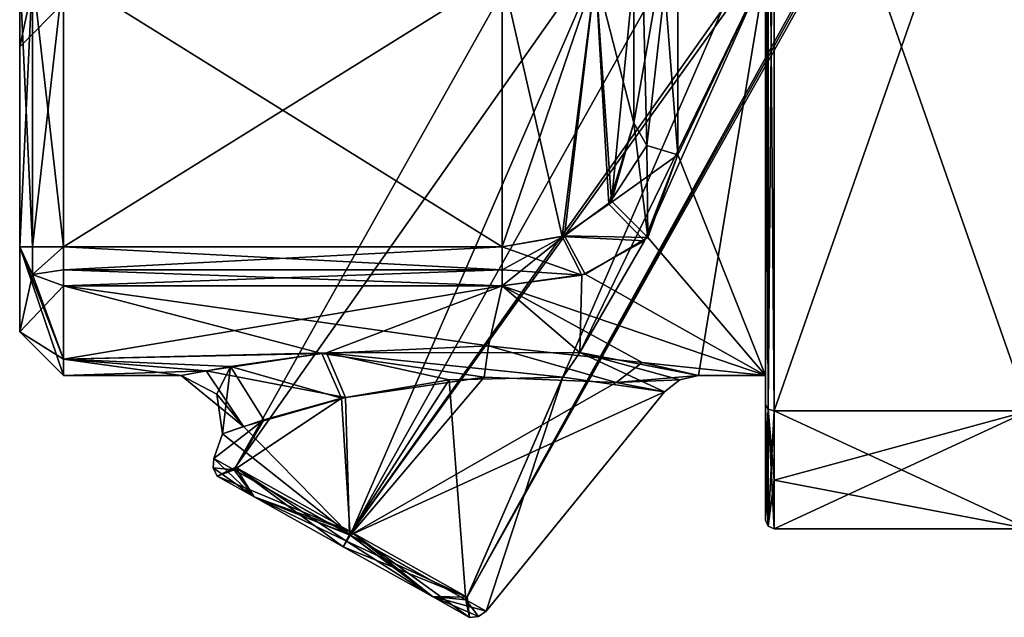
# Model space of a CAD drawing. Extents: x -23 to 700, y -1799 to -1.
# Tile 124 of 212: x -23 to -12, y -40 to -33. Entities that reach past the tile are written whole.
import ezdxf

# ---------------------------------------------------------------- set-up
doc = ezdxf.new("R2010")
doc.units = 0
doc.header["$LTSCALE"] = 67.568058
for name, color, linetype in [('1149', 7, 'CONTINUOUS'), ('1150', 7, 'CONTINUOUS'), ('1151', 7, 'CONTINUOUS'), ('1155', 7, 'CONTINUOUS'), ('1156', 7, 'CONTINUOUS'), ('1157', 7, 'CONTINUOUS'), ('1159', 7, 'CONTINUOUS'), ('1160', 7, 'CONTINUOUS'), ('1164', 7, 'CONTINUOUS'), ('1165', 7, 'CONTINUOUS'), ('1166', 7, 'CONTINUOUS'), ('1167', 7, 'CONTINUOUS'), ('1180', 7, 'CONTINUOUS'), ('1181', 7, 'CONTINUOUS'), ('1191', 7, 'CONTINUOUS'), ('1192', 7, 'CONTINUOUS'), ('1193', 7, 'CONTINUOUS'), ('1195', 7, 'CONTINUOUS'), ('1196', 7, 'CONTINUOUS'), ('1197', 7, 'CONTINUOUS'), ('1200', 7, 'CONTINUOUS'), ('1201', 7, 'CONTINUOUS'), ('1209', 7, 'CONTINUOUS'), ('1210', 7, 'CONTINUOUS'), ('1213', 7, 'CONTINUOUS'), ('1216', 7, 'CONTINUOUS'), ('1229', 7, 'CONTINUOUS'), ('1230', 7, 'CONTINUOUS'), ('1232', 7, 'CONTINUOUS'), ('1233', 7, 'CONTINUOUS'), ('1234', 7, 'CONTINUOUS'), ('1235', 7, 'CONTINUOUS'), ('1236', 7, 'CONTINUOUS'), ('1237', 7, 'CONTINUOUS'), ('1238', 7, 'CONTINUOUS'), ('1239', 7, 'CONTINUOUS'), ('1240', 7, 'CONTINUOUS'), ('1241', 7, 'CONTINUOUS'), ('1249', 7, 'CONTINUOUS'), ('1250', 7, 'CONTINUOUS'), ('1251', 7, 'CONTINUOUS')]:
    doc.layers.add(name, color=color, linetype=linetype)

msp = doc.modelspace()

# ---------------------------------------------------------------- linework, layer by layer
at = {"layer": '1149', "color": 7, "linetype": 'CONTINUOUS'}
for points in [[(-23.1, -31.898, 4.12), (-23.1, -31.206, 4.469), (-23.1, -33.5, -0.001), (-23.1, -31.898, 4.12)], [(-23.1, -31.206, -4.469), (-23.1, -31.898, -4.12), (-23.1, -33.5, -0.001), (-23.1, -31.206, -4.469)], [(-23.1, -32.664, 4), (-23.1, -31.898, 4.12), (-23.1, -33.5, -0.001), (-23.1, -32.664, 4)], [(-23.1, -31.898, -4.12), (-23.1, -32.664, -4), (-23.1, -33.5, -0.001), (-23.1, -31.898, -4.12)], [(-23.1, -35.782, 4), (-23.1, -32.664, 4), (-23.1, -35.782, -4), (-23.1, -35.782, 4)], [(-23.1, -35.782, -4), (-23.1, -32.664, 4), (-23.1, -33.5, -0.001), (-23.1, -35.782, -4)], [(-23.1, -32.664, -4), (-23.1, -35.782, -4), (-23.1, -33.5, -0.001), (-23.1, -32.664, -4)], [(-23.1, -36.75, 0), (-23.1, -35.782, 4), (-23.1, -35.782, -4), (-23.1, -36.75, 0)]]:
    msp.add_3dface(points, dxfattribs=at)
at = {"layer": '1150', "color": 7, "linetype": 'CONTINUOUS'}
for points in [[(-14.5, -38.444, -5.91), (-14.5, -37.653, -7.128), (-11.6, -39, -4.796), (-14.5, -38.444, -5.91)], [(-11.6, -39, -4.796), (-14.5, -37.653, -7.128), (-11.6, -37.653, -7.128), (-11.6, -39, -4.796)], [(-14.5, -39, -4.796), (-14.5, -38.444, -5.91), (-11.6, -39, -4.796), (-14.5, -39, -4.796)]]:
    msp.add_3dface(points, dxfattribs=at)
at = {"layer": '1151', "color": 7, "linetype": 'CONTINUOUS'}
for points in [[(-14.5, -38.444, 5.909), (-14.5, -39, 4.796), (-11.6, -37.653, 7.128), (-14.5, -38.444, 5.909)], [(-11.6, -37.653, 7.128), (-14.5, -39, 4.796), (-11.6, -39, 4.796), (-11.6, -37.653, 7.128)], [(-14.5, -37.653, 7.128), (-14.5, -38.444, 5.909), (-11.6, -37.653, 7.128), (-14.5, -37.653, 7.128)]]:
    msp.add_3dface(points, dxfattribs=at)
at = {"layer": '1155', "color": 7, "linetype": 'CONTINUOUS'}
for points in [[(-14.6, -37.586, -7.052), (-14.6, -32.625, -8.011), (-14.6, -26.685, -11.827), (-14.6, -37.586, -7.052)], [(-14.6, -29.315, -11.827), (-14.6, -37.586, -7.052), (-14.6, -26.685, -11.827), (-14.6, -29.315, -11.827)], [(-14.6, -29.315, 11.827), (-14.6, -32.625, 8.011), (-14.6, -37.586, 7.052), (-14.6, -29.315, 11.827)], [(-14.6, -37.25), (-14.6, -32.625, -8.011), (-14.6, -38.9, -4.776), (-14.6, -37.25)], [(-14.6, -38.9, -4.776), (-14.6, -32.625, -8.011), (-14.6, -38.355, -5.863), (-14.6, -38.9, -4.776)], [(-14.6, -38.355, -5.863), (-14.6, -32.625, -8.011), (-14.6, -37.586, -7.052), (-14.6, -38.355, -5.863)], [(-14.6, -32.625, 8.011), (-14.6, -37.25), (-14.6, -37.586, 7.052), (-14.6, -32.625, 8.011)], [(-14.6, -38.9, 4.776), (-14.6, -37.25), (-14.6, -38.9, -4.776), (-14.6, -38.9, 4.776)], [(-14.6, -37.25), (-14.6, -38.9, 4.776), (-14.6, -38.356, 5.863), (-14.6, -37.25)], [(-14.6, -37.586, 7.052), (-14.6, -37.25), (-14.6, -38.356, 5.863), (-14.6, -37.586, 7.052)]]:
    msp.add_3dface(points, dxfattribs=at)
at = {"layer": '1156', "color": 7, "linetype": 'CONTINUOUS'}
for points in [[(-15.6, -34.733, 6.343), (-14.6, -32.625, 8.011), (-15.6, -31.51, 8.558), (-15.6, -34.733, 6.343)], [(-15.362, -37.25), (-14.6, -32.625, 8.011), (-16.716, -36.989, 2.181), (-15.362, -37.25)], [(-16.716, -36.989, 2.181), (-14.6, -32.625, 8.011), (-15.979, -35.714, 5.105), (-16.716, -36.989, 2.181)], [(-15.979, -35.714, 5.105), (-14.6, -32.625, 8.011), (-15.6, -34.733, 6.343), (-15.979, -35.714, 5.105)], [(-14.6, -37.25), (-14.6, -32.625, 8.011), (-15.362, -37.25), (-14.6, -37.25)], [(-16.693, -36.105, 4.459), (-16.716, -36.989, 2.181), (-15.979, -35.714, 5.105), (-16.693, -36.105, 4.459)], [(-17.6, -36.227, 4.229), (-16.716, -36.989, 2.181), (-16.693, -36.105, 4.459), (-17.6, -36.227, 4.229)], [(-22.6, -37.062, 1.857), (-19.602, -36.991, 2.174), (-17.6, -36.227, 4.229), (-22.6, -37.062, 1.857)], [(-22.6, -36.227, 4.229), (-22.6, -37.062, 1.857), (-17.6, -36.227, 4.229), (-22.6, -36.227, 4.229)], [(-19.602, -36.991, 2.174), (-16.716, -36.989, 2.181), (-17.6, -36.227, 4.229), (-19.602, -36.991, 2.174)], [(-20.974, -37.195, 1.009), (-19.602, -36.991, 2.174), (-22.6, -37.062, 1.857), (-20.974, -37.195, 1.009)], [(-22.6, -37.25), (-20.974, -37.195, 1.009), (-22.6, -37.062, 1.857), (-22.6, -37.25)], [(-21.26, -37.25), (-20.974, -37.195, 1.009), (-22.6, -37.25), (-21.26, -37.25)]]:
    msp.add_3dface(points, dxfattribs=at)
at = {"layer": '1157', "color": 7, "linetype": 'CONTINUOUS'}
for points in [[(-15.6, -28.344, -9.244), (-14.6, -32.625, -8.011), (-15.6, -34.733, -6.343), (-15.6, -28.344, -9.244)], [(-14.6, -32.625, -8.011), (-14.6, -37.25), (-15.6, -34.733, -6.343), (-14.6, -32.625, -8.011)], [(-15.6, -34.733, -6.343), (-14.6, -37.25), (-15.941, -35.676, -5.162), (-15.6, -34.733, -6.343)], [(-15.941, -35.676, -5.162), (-14.6, -37.25), (-16.655, -36.093, -4.48), (-15.941, -35.676, -5.162)], [(-16.655, -36.093, -4.48), (-14.6, -37.25), (-17.6, -36.227, -4.229), (-16.655, -36.093, -4.48)], [(-17.756, -36.911, -2.479), (-19.655, -36.997, -2.15), (-22.6, -36.227, -4.229), (-17.756, -36.911, -2.479)], [(-22.6, -36.227, -4.229), (-19.655, -36.997, -2.15), (-22.6, -37.062, -1.855), (-22.6, -36.227, -4.229)], [(-17.6, -36.227, -4.229), (-17.756, -36.911, -2.479), (-22.6, -36.227, -4.229), (-17.6, -36.227, -4.229)], [(-16.005, -37.102, -1.648), (-17.756, -36.911, -2.479), (-17.6, -36.227, -4.229), (-16.005, -37.102, -1.648)], [(-14.6, -37.25), (-16.005, -37.102, -1.648), (-17.6, -36.227, -4.229), (-14.6, -37.25)], [(-19.655, -36.997, -2.15), (-20.699, -37.146, -1.386), (-22.6, -37.062, -1.855), (-19.655, -36.997, -2.15)], [(-21.26, -37.25), (-22.6, -37.25), (-22.6, -37.062, -1.855), (-21.26, -37.25)], [(-20.699, -37.146, -1.386), (-21.26, -37.25), (-22.6, -37.062, -1.855), (-20.699, -37.146, -1.386)], [(-14.6, -37.25), (-15.362, -37.25), (-16.005, -37.102, -1.648), (-14.6, -37.25)]]:
    msp.add_3dface(points, dxfattribs=at)
at = {"layer": '1159', "color": 7, "linetype": 'CONTINUOUS'}
for points in [[(-14.5, -39, -4.796), (-11.6, -39, -4.796), (-11.6, -39, 4.796), (-14.5, -39, -4.796)], [(-14.5, -39, 4.796), (-14.5, -39, -4.796), (-11.6, -39, 4.796), (-14.5, -39, 4.796)]]:
    msp.add_3dface(points, dxfattribs=at)
at = {"layer": '1160', "color": 7, "linetype": 'CONTINUOUS'}
for points in [[(-14.5, -37.653, -7.128), (-14.5, -29.347, -11.924), (-11.6, -37.653, -7.128), (-14.5, -37.653, -7.128)], [(-14.5, -29.347, -11.924), (-11.6, -29.347, -11.924), (-11.6, -37.653, -7.128), (-14.5, -29.347, -11.924)]]:
    msp.add_3dface(points, dxfattribs=at)
at = {"layer": '1164', "color": 7, "linetype": 'CONTINUOUS'}
for points in [[(-14.5, -37.653, 7.128), (-11.6, -37.653, 7.128), (-11.6, -29.347, 11.924), (-14.5, -37.653, 7.128)], [(-14.5, -37.653, 7.128), (-11.6, -29.347, 11.924), (-14.5, -29.347, 11.924), (-14.5, -37.653, 7.128)]]:
    msp.add_3dface(points, dxfattribs=at)
at = {"layer": '1165', "color": 7, "linetype": 'CONTINUOUS'}
for points in [[(-16.1, -32.372, -6.094), (-16.1, -28, -7.5), (-16.1, -34.369, -6), (-16.1, -32.372, -6.094)], [(-16.1, -34.369, -6), (-16.1, -28, -7.5), (-16.1, -28.326, -8.744), (-16.1, -34.369, -6)], [(-16.1, -32.664, 6), (-16.1, -34.369, 6), (-16.1, -31.32, 8.096), (-16.1, -32.664, 6)], [(-16.1, -32.511, -6.024), (-16.1, -32.372, -6.094), (-16.1, -34.369, -6), (-16.1, -32.511, -6.024)], [(-16.1, -32.664, -6), (-16.1, -32.511, -6.024), (-16.1, -34.369, -6), (-16.1, -32.664, -6)]]:
    msp.add_3dface(points, dxfattribs=at)
at = {"layer": '1166', "color": 7, "linetype": 'CONTINUOUS'}
for points in [[(-22.6, -32.664, 4.5), (-22.6, -35.782, 4.5), (-17.6, -35.782, 4.5), (-22.6, -32.664, 4.5)], [(-17.6, -32.664, 4.5), (-22.6, -32.664, 4.5), (-17.6, -35.782, 4.5), (-17.6, -32.664, 4.5)]]:
    msp.add_3dface(points, dxfattribs=at)
at = {"layer": '1167', "color": 7, "linetype": 'CONTINUOUS'}
for points in [[(-22.6, -35.782, -4.5), (-22.6, -32.664, -4.5), (-17.6, -32.664, -4.5), (-22.6, -35.782, -4.5)], [(-17.6, -35.782, -4.5), (-22.6, -35.782, -4.5), (-17.6, -32.664, -4.5), (-17.6, -35.782, -4.5)]]:
    msp.add_3dface(points, dxfattribs=at)
at = {"layer": '1180', "color": 7, "linetype": 'CONTINUOUS'}
for points in [[(-17.6, -32.664, 4.5), (-17.6, -35.782, 4.5), (-16.919, -35.666, 4.663), (-17.6, -32.664, 4.5)], [(-16.539, -32.664, 4.939), (-17.6, -32.664, 4.5), (-16.919, -35.666, 4.663), (-16.539, -32.664, 4.939)], [(-16.384, -35.297, 5.122), (-16.539, -32.664, 4.939), (-16.919, -35.666, 4.663), (-16.384, -35.297, 5.122)], [(-16.1, -34.369, 6), (-16.1, -32.664, 6), (-16.539, -32.664, 4.939), (-16.1, -34.369, 6)], [(-16.1, -34.369, 6), (-16.539, -32.664, 4.939), (-16.384, -35.297, 5.122), (-16.1, -34.369, 6)]]:
    msp.add_3dface(points, dxfattribs=at)
at = {"layer": '1181', "color": 7, "linetype": 'CONTINUOUS'}
for points in [[(-17.6, -35.782, -4.5), (-17.6, -32.664, -4.5), (-16.539, -32.664, -4.939), (-17.6, -35.782, -4.5)], [(-17.6, -35.782, -4.5), (-16.539, -32.664, -4.939), (-16.891, -35.655, -4.678), (-17.6, -35.782, -4.5)], [(-16.891, -35.655, -4.678), (-16.539, -32.664, -4.939), (-16.356, -35.261, -5.162), (-16.891, -35.655, -4.678)], [(-16.539, -32.664, -4.939), (-16.1, -32.664, -6), (-16.356, -35.261, -5.162), (-16.539, -32.664, -4.939)], [(-16.1, -32.664, -6), (-16.1, -34.369, -6), (-16.356, -35.261, -5.162), (-16.1, -32.664, -6)]]:
    msp.add_3dface(points, dxfattribs=at)
at = {"layer": '1191', "color": 7, "linetype": 'CONTINUOUS'}
for points in [[(-16.1, -34.369, 6), (-15.6, -31.51, 8.558), (-16.1, -31.32, 8.096), (-16.1, -34.369, 6)], [(-15.6, -31.51, 8.558), (-16.1, -34.369, 6), (-15.954, -34.626, 6.242), (-15.6, -31.51, 8.558)], [(-15.6, -34.733, 6.343), (-15.6, -31.51, 8.558), (-15.954, -34.626, 6.242), (-15.6, -34.733, 6.343)]]:
    msp.add_3dface(points, dxfattribs=at)
at = {"layer": '1192', "color": 7, "linetype": 'CONTINUOUS'}
for points in [[(-16.1, -34.369, 6), (-16.384, -35.297, 5.122), (-15.954, -34.626, 6.242), (-16.1, -34.369, 6)], [(-16.384, -35.297, 5.122), (-15.6, -34.733, 6.343), (-15.954, -34.626, 6.242), (-16.384, -35.297, 5.122)], [(-15.979, -35.714, 5.105), (-15.6, -34.733, 6.343), (-16.384, -35.297, 5.122), (-15.979, -35.714, 5.105)], [(-15.979, -35.714, 5.105), (-16.384, -35.297, 5.122), (-16.919, -35.666, 4.663), (-15.979, -35.714, 5.105)], [(-17.6, -35.782, 4.5), (-16.693, -36.105, 4.459), (-16.919, -35.666, 4.663), (-17.6, -35.782, 4.5)], [(-16.693, -36.105, 4.459), (-15.979, -35.714, 5.105), (-16.919, -35.666, 4.663), (-16.693, -36.105, 4.459)], [(-16.693, -36.105, 4.459), (-17.6, -35.782, 4.5), (-17.6, -36.043, 4.427), (-16.693, -36.105, 4.459)], [(-17.6, -36.227, 4.229), (-16.693, -36.105, 4.459), (-17.6, -36.043, 4.427), (-17.6, -36.227, 4.229)]]:
    msp.add_3dface(points, dxfattribs=at)
at = {"layer": '1193', "color": 7, "linetype": 'CONTINUOUS'}
for points in [[(-17.6, -35.782, 4.5), (-22.6, -35.782, 4.5), (-22.6, -36.044, 4.426), (-17.6, -35.782, 4.5)], [(-17.6, -36.043, 4.427), (-17.6, -35.782, 4.5), (-22.6, -36.044, 4.426), (-17.6, -36.043, 4.427)], [(-22.6, -36.227, 4.229), (-17.6, -36.227, 4.229), (-17.6, -36.043, 4.427), (-22.6, -36.227, 4.229)], [(-22.6, -36.227, 4.229), (-17.6, -36.043, 4.427), (-22.6, -36.044, 4.426), (-22.6, -36.227, 4.229)]]:
    msp.add_3dface(points, dxfattribs=at)
at = {"layer": '1195', "color": 7, "linetype": 'CONTINUOUS'}
for points in [[(-22.6, -35.782, -4.5), (-17.6, -35.782, -4.5), (-17.6, -36.043, -4.427), (-22.6, -35.782, -4.5)], [(-22.6, -35.782, -4.5), (-17.6, -36.043, -4.427), (-22.6, -36.044, -4.426), (-22.6, -35.782, -4.5)], [(-17.6, -36.043, -4.427), (-17.6, -36.227, -4.229), (-22.6, -36.044, -4.426), (-17.6, -36.043, -4.427)], [(-17.6, -36.227, -4.229), (-22.6, -36.227, -4.229), (-22.6, -36.044, -4.426), (-17.6, -36.227, -4.229)]]:
    msp.add_3dface(points, dxfattribs=at)
at = {"layer": '1196', "color": 7, "linetype": 'CONTINUOUS'}
for points in [[(-16.1, -34.369, -6), (-15.941, -35.676, -5.162), (-16.356, -35.261, -5.162), (-16.1, -34.369, -6)], [(-15.941, -35.676, -5.162), (-16.1, -34.369, -6), (-15.954, -34.626, -6.242), (-15.941, -35.676, -5.162)], [(-15.6, -34.733, -6.343), (-15.941, -35.676, -5.162), (-15.954, -34.626, -6.242), (-15.6, -34.733, -6.343)], [(-15.941, -35.676, -5.162), (-16.891, -35.655, -4.678), (-16.356, -35.261, -5.162), (-15.941, -35.676, -5.162)], [(-16.655, -36.093, -4.48), (-17.6, -36.227, -4.229), (-16.891, -35.655, -4.678), (-16.655, -36.093, -4.48)], [(-16.891, -35.655, -4.678), (-17.6, -36.227, -4.229), (-17.6, -36.043, -4.427), (-16.891, -35.655, -4.678)], [(-17.6, -35.782, -4.5), (-16.891, -35.655, -4.678), (-17.6, -36.043, -4.427), (-17.6, -35.782, -4.5)], [(-15.941, -35.676, -5.162), (-16.655, -36.093, -4.48), (-16.891, -35.655, -4.678), (-15.941, -35.676, -5.162)]]:
    msp.add_3dface(points, dxfattribs=at)
at = {"layer": '1197', "color": 7, "linetype": 'CONTINUOUS'}
for points in [[(-15.6, -28.344, -9.244), (-15.6, -34.733, -6.343), (-16.1, -28.326, -8.744), (-15.6, -28.344, -9.244)], [(-16.1, -28.326, -8.744), (-15.6, -34.733, -6.343), (-15.954, -34.626, -6.242), (-16.1, -28.326, -8.744)], [(-16.1, -34.369, -6), (-16.1, -28.326, -8.744), (-15.954, -34.626, -6.242), (-16.1, -34.369, -6)]]:
    msp.add_3dface(points, dxfattribs=at)
at = {"layer": '1200', "color": 7, "linetype": 'CONTINUOUS'}
for points in [[(-23.1, -35.782, 4), (-23.1, -36.75, 0), (-22.954, -36.097, 4.162), (-23.1, -35.782, 4)], [(-23.1, -36.75, 0), (-23.1, -35.782, -4), (-22.6, -37.25), (-23.1, -36.75, 0)], [(-22.6, -37.25), (-23.1, -35.782, -4), (-22.6, -37.062, -1.855), (-22.6, -37.25)], [(-22.6, -37.062, -1.855), (-23.1, -35.782, -4), (-22.954, -36.097, -4.162), (-22.6, -37.062, -1.855)], [(-23.1, -36.75, 0), (-22.6, -36.227, 4.229), (-22.954, -36.097, 4.162), (-23.1, -36.75, 0)], [(-22.6, -36.227, -4.229), (-22.6, -37.062, -1.855), (-22.954, -36.097, -4.162), (-22.6, -36.227, -4.229)], [(-23.1, -36.75, 0), (-22.6, -37.062, 1.857), (-22.6, -36.227, 4.229), (-23.1, -36.75, 0)], [(-23.1, -36.75, 0), (-22.6, -37.25), (-22.6, -37.062, 1.857), (-23.1, -36.75, 0)]]:
    msp.add_3dface(points, dxfattribs=at)
at = {"layer": '1201', "color": 7, "linetype": 'CONTINUOUS'}
for points in [[(-23.1, -35.782, -4), (-23.1, -32.664, -4), (-22.954, -32.664, -4.354), (-23.1, -35.782, -4)], [(-23.1, -35.782, -4), (-22.954, -32.664, -4.354), (-22.954, -35.782, -4.353), (-23.1, -35.782, -4)], [(-22.6, -32.664, -4.5), (-22.6, -35.782, -4.5), (-22.954, -35.782, -4.353), (-22.6, -32.664, -4.5)], [(-22.954, -32.664, -4.354), (-22.6, -32.664, -4.5), (-22.954, -35.782, -4.353), (-22.954, -32.664, -4.354)]]:
    msp.add_3dface(points, dxfattribs=at)
at = {"layer": '1209', "color": 7, "linetype": 'CONTINUOUS'}
for points in [[(-23.1, -32.664, 4), (-23.1, -35.782, 4), (-22.954, -35.782, 4.353), (-23.1, -32.664, 4)], [(-22.954, -32.664, 4.354), (-23.1, -32.664, 4), (-22.954, -35.782, 4.353), (-22.954, -32.664, 4.354)], [(-22.6, -35.782, 4.5), (-22.6, -32.664, 4.5), (-22.954, -32.664, 4.354), (-22.6, -35.782, 4.5)], [(-22.6, -35.782, 4.5), (-22.954, -32.664, 4.354), (-22.954, -35.782, 4.353), (-22.6, -35.782, 4.5)]]:
    msp.add_3dface(points, dxfattribs=at)
at = {"layer": '1210', "color": 7, "linetype": 'CONTINUOUS'}
for points in [[(-23.1, -33.5, -0.001), (-23.1, -31.206, 4.469), (-22.6, -31.151, 3.882), (-23.1, -33.5, -0.001)], [(-23.1, -33.5, -0.001), (-22.6, -31.151, 3.882), (-22.6, -33, -0.012), (-23.1, -33.5, -0.001)], [(-23.1, -31.206, -4.469), (-23.1, -33.5, -0.001), (-22.6, -33, -0.012), (-23.1, -31.206, -4.469)]]:
    msp.add_3dface(points, dxfattribs=at)
at = {"layer": '1213', "color": 7, "linetype": 'CONTINUOUS'}
for points in [[(-22.954, -35.782, 4.353), (-23.1, -35.782, 4), (-22.954, -36.097, 4.162), (-22.954, -35.782, 4.353)], [(-22.6, -36.227, 4.229), (-22.6, -35.782, 4.5), (-22.954, -36.097, 4.162), (-22.6, -36.227, 4.229)], [(-22.6, -35.782, 4.5), (-22.954, -35.782, 4.353), (-22.954, -36.097, 4.162), (-22.6, -35.782, 4.5)], [(-22.6, -35.782, 4.5), (-22.6, -36.227, 4.229), (-22.6, -36.044, 4.426), (-22.6, -35.782, 4.5)]]:
    msp.add_3dface(points, dxfattribs=at)
at = {"layer": '1216', "color": 7, "linetype": 'CONTINUOUS'}
for points in [[(-23.1, -35.782, -4), (-22.954, -35.782, -4.353), (-22.954, -36.097, -4.162), (-23.1, -35.782, -4)], [(-22.954, -35.782, -4.353), (-22.6, -35.782, -4.5), (-22.954, -36.097, -4.162), (-22.954, -35.782, -4.353)], [(-22.6, -35.782, -4.5), (-22.6, -36.044, -4.426), (-22.954, -36.097, -4.162), (-22.6, -35.782, -4.5)], [(-22.6, -36.044, -4.426), (-22.6, -36.227, -4.229), (-22.954, -36.097, -4.162), (-22.6, -36.044, -4.426)]]:
    msp.add_3dface(points, dxfattribs=at)
at = {"layer": '1229', "color": 7, "linetype": 'CONTINUOUS'}
for points in [[(-18.205, -37.3, 2.138), (-19.387, -37.5, 1.84), (-19.34, -39.065, 1.779), (-18.205, -37.3, 2.138)], [(-18.016, -39.807, 0.935), (-18.205, -37.3, 2.138), (-19.34, -39.065, 1.779), (-18.016, -39.807, 0.935)], [(-16.91, -37.269, 1.887), (-18.205, -37.3, 2.138), (-18.016, -39.807, 0.935), (-16.91, -37.269, 1.887)], [(-17.785, -39.937), (-16.91, -37.269, 1.887), (-18.016, -39.807, 0.935), (-17.785, -39.937)], [(-15.75, -37.435), (-16.91, -37.269, 1.887), (-17.785, -39.937), (-15.75, -37.435)], [(-19.387, -37.5, 1.84), (-20.549, -37.832, 0.841), (-19.34, -39.065, 1.779), (-19.387, -37.5, 1.84)], [(-20.788, -37.916), (-20.887, -38.197), (-19.34, -39.065, 1.779), (-20.788, -37.916)], [(-20.549, -37.832, 0.841), (-20.788, -37.916), (-19.34, -39.065, 1.779), (-20.549, -37.832, 0.841)]]:
    msp.add_3dface(points, dxfattribs=at)
at = {"layer": '1230', "color": 7, "linetype": 'CONTINUOUS'}
for points in [[(-19.432, -37.51, -1.819), (-17.805, -37.268, -2.132), (-19.332, -39.069, -1.779), (-19.432, -37.51, -1.819)], [(-17.805, -37.268, -2.132), (-16.3, -37.331, -1.43), (-19.332, -39.069, -1.779), (-17.805, -37.268, -2.132)], [(-16.3, -37.331, -1.43), (-15.75, -37.435), (-19.332, -39.069, -1.779), (-16.3, -37.331, -1.43)], [(-15.75, -37.435), (-17.785, -39.937), (-19.332, -39.069, -1.779), (-15.75, -37.435)], [(-20.318, -37.756, -1.159), (-19.432, -37.51, -1.819), (-20.656, -38.327, -0.935), (-20.318, -37.756, -1.159)], [(-20.656, -38.327, -0.935), (-19.432, -37.51, -1.819), (-19.332, -39.069, -1.779), (-20.656, -38.327, -0.935)], [(-20.887, -38.197), (-20.788, -37.916), (-20.318, -37.756, -1.159), (-20.887, -38.197)], [(-20.887, -38.197), (-20.318, -37.756, -1.159), (-20.656, -38.327, -0.935), (-20.887, -38.197)]]:
    msp.add_3dface(points, dxfattribs=at)
at = {"layer": '1232', "color": 7, "linetype": 'CONTINUOUS'}
for points in [[(-13.401, -25.388), (-12.081, -26.128, 1.514), (-20.64, -38.297, 0), (-13.401, -25.388)], [(-19.319, -39.037, -1.514), (-13.401, -25.388), (-20.64, -38.297, 0), (-19.319, -39.037, -1.514)], [(-12.081, -26.128, -1.514), (-13.401, -25.388), (-19.319, -39.037, -1.514), (-12.081, -26.128, -1.514)], [(-20.64, -38.297, 0), (-12.081, -26.128, 1.514), (-19.319, -39.037, 1.514), (-20.64, -38.297, 0)]]:
    msp.add_3dface(points, dxfattribs=at)
at = {"layer": '1233', "color": 7, "linetype": 'CONTINUOUS'}
for points in [[(-19.319, -39.037, 1.514), (-12.081, -26.128, 1.514), (-11.482, -27.981, 0.499), (-19.319, -39.037, 1.514)], [(-12.081, -26.128, -1.514), (-19.319, -39.037, -1.514), (-17.999, -39.778, 0), (-12.081, -26.128, -1.514)], [(-12.081, -26.128, -1.514), (-17.999, -39.778, 0), (-11.518, -28.048, -0.498), (-12.081, -26.128, -1.514)], [(-11.64, -28.349, 0.358), (-19.319, -39.037, 1.514), (-11.482, -27.981, 0.499), (-11.64, -28.349, 0.358)], [(-11.518, -28.048, -0.498), (-17.999, -39.778, 0), (-11.675, -28.5), (-11.518, -28.048, -0.498)], [(-17.999, -39.778, 0), (-19.319, -39.037, 1.514), (-11.64, -28.349, 0.358), (-17.999, -39.778, 0)], [(-11.675, -28.5), (-17.999, -39.778, 0), (-11.64, -28.349, 0.358), (-11.675, -28.5)]]:
    msp.add_3dface(points, dxfattribs=at)
at = {"layer": '1234', "color": 7, "linetype": 'CONTINUOUS'}
for points in [[(-19.655, -36.997, -2.15), (-17.756, -36.911, -2.479), (-17.805, -37.268, -2.132), (-19.655, -36.997, -2.15)], [(-17.756, -36.911, -2.479), (-16.3, -37.331, -1.43), (-17.805, -37.268, -2.132), (-17.756, -36.911, -2.479)], [(-17.756, -36.911, -2.479), (-16.005, -37.102, -1.648), (-16.3, -37.331, -1.43), (-17.756, -36.911, -2.479)], [(-20.699, -37.146, -1.386), (-19.655, -36.997, -2.15), (-19.432, -37.51, -1.819), (-20.699, -37.146, -1.386)], [(-19.655, -36.997, -2.15), (-17.805, -37.268, -2.132), (-19.432, -37.51, -1.819), (-19.655, -36.997, -2.15)], [(-16.005, -37.102, -1.648), (-15.362, -37.25), (-16.3, -37.331, -1.43), (-16.005, -37.102, -1.648)], [(-21.26, -37.25), (-20.699, -37.146, -1.386), (-20.852, -37.461, 0), (-21.26, -37.25)], [(-20.699, -37.146, -1.386), (-20.788, -37.916), (-20.852, -37.461, 0), (-20.699, -37.146, -1.386)], [(-20.788, -37.916), (-20.699, -37.146, -1.386), (-20.318, -37.756, -1.159), (-20.788, -37.916)], [(-20.699, -37.146, -1.386), (-19.432, -37.51, -1.819), (-20.318, -37.756, -1.159), (-20.699, -37.146, -1.386)], [(-16.3, -37.331, -1.43), (-15.362, -37.25), (-15.577, -37.298, 0), (-16.3, -37.331, -1.43)], [(-15.75, -37.435), (-16.3, -37.331, -1.43), (-15.577, -37.298, 0), (-15.75, -37.435)]]:
    msp.add_3dface(points, dxfattribs=at)
at = {"layer": '1235', "color": 7, "linetype": 'CONTINUOUS'}
for points in [[(-19.602, -36.991, 2.174), (-20.974, -37.195, 1.009), (-19.387, -37.5, 1.84), (-19.602, -36.991, 2.174)], [(-16.716, -36.989, 2.181), (-19.602, -36.991, 2.174), (-16.91, -37.269, 1.887), (-16.716, -36.989, 2.181)], [(-19.602, -36.991, 2.174), (-19.387, -37.5, 1.84), (-18.205, -37.3, 2.138), (-19.602, -36.991, 2.174)], [(-19.602, -36.991, 2.174), (-18.205, -37.3, 2.138), (-16.91, -37.269, 1.887), (-19.602, -36.991, 2.174)], [(-16.716, -36.989, 2.181), (-16.91, -37.269, 1.887), (-15.75, -37.435), (-16.716, -36.989, 2.181)], [(-15.362, -37.25), (-16.716, -36.989, 2.181), (-15.577, -37.298, 0), (-15.362, -37.25)], [(-16.716, -36.989, 2.181), (-15.75, -37.435), (-15.577, -37.298, 0), (-16.716, -36.989, 2.181)], [(-20.974, -37.195, 1.009), (-21.26, -37.25), (-20.549, -37.832, 0.841), (-20.974, -37.195, 1.009)], [(-20.549, -37.832, 0.841), (-21.26, -37.25), (-20.852, -37.461, 0), (-20.549, -37.832, 0.841)], [(-20.974, -37.195, 1.009), (-20.549, -37.832, 0.841), (-19.387, -37.5, 1.84), (-20.974, -37.195, 1.009)], [(-20.788, -37.916), (-20.549, -37.832, 0.841), (-20.852, -37.461, 0), (-20.788, -37.916)]]:
    msp.add_3dface(points, dxfattribs=at)
at = {"layer": '1236', "color": 7, "linetype": 'CONTINUOUS'}
for points in [[(-20.428, -38.632, 1.165), (-20.887, -38.197), (-20.895, -38.302), (-20.428, -38.632, 1.165)], [(-19.34, -39.065, 1.779), (-20.887, -38.197), (-20.428, -38.632, 1.165), (-19.34, -39.065, 1.779)], [(-20.849, -38.396), (-20.428, -38.632, 1.165), (-20.895, -38.302), (-20.849, -38.396)], [(-19.34, -39.065, 1.779), (-20.428, -38.632, 1.165), (-19.412, -39.202, 1.648), (-19.34, -39.065, 1.779)], [(-19.34, -39.065, 1.779), (-19.412, -39.202, 1.648), (-18.395, -39.772, 1.165), (-19.34, -39.065, 1.779)], [(-18.016, -39.807, 0.935), (-19.34, -39.065, 1.779), (-18.395, -39.772, 1.165), (-18.016, -39.807, 0.935)], [(-18.016, -39.807, 0.935), (-18.395, -39.772, 1.165), (-17.974, -40.008), (-18.016, -39.807, 0.935)], [(-17.785, -39.937), (-18.016, -39.807, 0.935), (-17.87, -39.998), (-17.785, -39.937)], [(-18.016, -39.807, 0.935), (-17.974, -40.008), (-17.87, -39.998), (-18.016, -39.807, 0.935)]]:
    msp.add_3dface(points, dxfattribs=at)
at = {"layer": '1237', "color": 7, "linetype": 'CONTINUOUS'}
for points in [[(-20.887, -38.197), (-20.656, -38.327, -0.935), (-20.895, -38.302), (-20.887, -38.197)], [(-20.656, -38.327, -0.935), (-20.849, -38.396), (-20.895, -38.302), (-20.656, -38.327, -0.935)], [(-20.656, -38.327, -0.935), (-20.428, -38.632, -1.165), (-20.849, -38.396), (-20.656, -38.327, -0.935)], [(-20.656, -38.327, -0.935), (-19.332, -39.069, -1.779), (-20.428, -38.632, -1.165), (-20.656, -38.327, -0.935)], [(-19.332, -39.069, -1.779), (-19.412, -39.202, -1.648), (-20.428, -38.632, -1.165), (-19.332, -39.069, -1.779)], [(-19.412, -39.202, -1.648), (-19.332, -39.069, -1.779), (-18.395, -39.772, -1.165), (-19.412, -39.202, -1.648)], [(-19.332, -39.069, -1.779), (-17.785, -39.937), (-18.395, -39.772, -1.165), (-19.332, -39.069, -1.779)], [(-18.395, -39.772, -1.165), (-17.785, -39.937), (-17.87, -39.998), (-18.395, -39.772, -1.165)], [(-17.974, -40.008), (-18.395, -39.772, -1.165), (-17.87, -39.998), (-17.974, -40.008)]]:
    msp.add_3dface(points, dxfattribs=at)
at = {"layer": '1238', "color": 7, "linetype": 'CONTINUOUS'}
for points in [[(-19.319, -39.037, -1.514), (-19.376, -39.138, -1.551), (-18.395, -39.772, -1.165), (-19.319, -39.037, -1.514)], [(-19.319, -39.037, 1.514), (-17.999, -39.778, 0), (-19.376, -39.138, 1.551), (-19.319, -39.037, 1.514)], [(-17.999, -39.778, 0), (-19.319, -39.037, -1.514), (-17.974, -40.008), (-17.999, -39.778, 0)], [(-17.974, -40.008), (-19.319, -39.037, -1.514), (-18.395, -39.772, -1.165), (-17.974, -40.008)], [(-17.999, -39.778, 0), (-19.412, -39.202, 1.648), (-19.376, -39.138, 1.551), (-17.999, -39.778, 0)], [(-19.376, -39.138, -1.551), (-19.412, -39.202, -1.648), (-18.395, -39.772, -1.165), (-19.376, -39.138, -1.551)], [(-19.412, -39.202, 1.648), (-17.999, -39.778, 0), (-18.395, -39.772, 1.165), (-19.412, -39.202, 1.648)], [(-18.395, -39.772, 1.165), (-17.999, -39.778, 0), (-17.974, -40.008), (-18.395, -39.772, 1.165)]]:
    msp.add_3dface(points, dxfattribs=at)
at = {"layer": '1239', "color": 7, "linetype": 'CONTINUOUS'}
for points in [[(-20.64, -38.297, 0), (-19.319, -39.037, 1.514), (-20.849, -38.396), (-20.64, -38.297, 0)], [(-20.428, -38.632, -1.165), (-20.64, -38.297, 0), (-20.849, -38.396), (-20.428, -38.632, -1.165)], [(-19.319, -39.037, -1.514), (-20.64, -38.297, 0), (-19.376, -39.138, -1.551), (-19.319, -39.037, -1.514)], [(-19.376, -39.138, -1.551), (-20.64, -38.297, 0), (-19.412, -39.202, -1.648), (-19.376, -39.138, -1.551)], [(-19.412, -39.202, -1.648), (-20.64, -38.297, 0), (-20.428, -38.632, -1.165), (-19.412, -39.202, -1.648)], [(-20.849, -38.396), (-19.319, -39.037, 1.514), (-20.428, -38.632, 1.165), (-20.849, -38.396)], [(-20.428, -38.632, 1.165), (-19.319, -39.037, 1.514), (-19.376, -39.138, 1.551), (-20.428, -38.632, 1.165)], [(-19.412, -39.202, 1.648), (-20.428, -38.632, 1.165), (-19.376, -39.138, 1.551), (-19.412, -39.202, 1.648)]]:
    msp.add_3dface(points, dxfattribs=at)
at = {"layer": '1240', "color": 7, "linetype": 'CONTINUOUS'}
for points in [[(-14.6, -29.315, 11.827), (-14.6, -37.586, 7.052), (-14.571, -37.633, 7.106), (-14.6, -29.315, 11.827)], [(-14.6, -29.315, 11.827), (-14.571, -37.633, 7.106), (-14.571, -29.337, 11.895), (-14.6, -29.315, 11.827)], [(-14.5, -37.653, 7.128), (-14.5, -29.347, 11.924), (-14.571, -29.337, 11.895), (-14.5, -37.653, 7.128)], [(-14.571, -37.633, 7.106), (-14.5, -37.653, 7.128), (-14.571, -29.337, 11.895), (-14.571, -37.633, 7.106)]]:
    msp.add_3dface(points, dxfattribs=at)
at = {"layer": '1241', "color": 7, "linetype": 'CONTINUOUS'}
for points in [[(-14.6, -37.586, 7.052), (-14.6, -38.356, 5.863), (-14.571, -38.97, 4.79), (-14.6, -37.586, 7.052)], [(-14.571, -37.633, 7.106), (-14.6, -37.586, 7.052), (-14.571, -38.97, 4.79), (-14.571, -37.633, 7.106)], [(-14.5, -39, 4.796), (-14.5, -38.444, 5.909), (-14.571, -37.633, 7.106), (-14.5, -39, 4.796)], [(-14.5, -39, 4.796), (-14.571, -37.633, 7.106), (-14.571, -38.97, 4.79), (-14.5, -39, 4.796)], [(-14.5, -38.444, 5.909), (-14.5, -37.653, 7.128), (-14.571, -37.633, 7.106), (-14.5, -38.444, 5.909)], [(-14.6, -38.356, 5.863), (-14.6, -38.9, 4.776), (-14.571, -38.97, 4.79), (-14.6, -38.356, 5.863)]]:
    msp.add_3dface(points, dxfattribs=at)
at = {"layer": '1249', "color": 7, "linetype": 'CONTINUOUS'}
for points in [[(-14.6, -37.586, -7.052), (-14.6, -29.315, -11.827), (-14.571, -29.337, -11.895), (-14.6, -37.586, -7.052)], [(-14.571, -37.633, -7.106), (-14.6, -37.586, -7.052), (-14.571, -29.337, -11.895), (-14.571, -37.633, -7.106)], [(-14.5, -29.347, -11.924), (-14.571, -37.633, -7.106), (-14.571, -29.337, -11.895), (-14.5, -29.347, -11.924)], [(-14.5, -29.347, -11.924), (-14.5, -37.653, -7.128), (-14.571, -37.633, -7.106), (-14.5, -29.347, -11.924)]]:
    msp.add_3dface(points, dxfattribs=at)
at = {"layer": '1250', "color": 7, "linetype": 'CONTINUOUS'}
for points in [[(-14.6, -38.355, -5.863), (-14.6, -37.586, -7.052), (-14.571, -37.633, -7.106), (-14.6, -38.355, -5.863)], [(-14.6, -38.9, -4.776), (-14.6, -38.355, -5.863), (-14.571, -37.633, -7.106), (-14.6, -38.9, -4.776)], [(-14.571, -38.97, -4.79), (-14.6, -38.9, -4.776), (-14.571, -37.633, -7.106), (-14.571, -38.97, -4.79)], [(-14.5, -37.653, -7.128), (-14.571, -38.97, -4.79), (-14.571, -37.633, -7.106), (-14.5, -37.653, -7.128)], [(-14.5, -37.653, -7.128), (-14.5, -38.444, -5.91), (-14.571, -38.97, -4.79), (-14.5, -37.653, -7.128)], [(-14.5, -38.444, -5.91), (-14.5, -39, -4.796), (-14.571, -38.97, -4.79), (-14.5, -38.444, -5.91)]]:
    msp.add_3dface(points, dxfattribs=at)
at = {"layer": '1251', "color": 7, "linetype": 'CONTINUOUS'}
for points in [[(-14.6, -38.9, 4.776), (-14.6, -38.9, -4.776), (-14.571, -38.97, -4.79), (-14.6, -38.9, 4.776)], [(-14.571, -38.97, 4.79), (-14.6, -38.9, 4.776), (-14.571, -38.97, -4.79), (-14.571, -38.97, 4.79)], [(-14.5, -39, -4.796), (-14.5, -39, 4.796), (-14.571, -38.97, 4.79), (-14.5, -39, -4.796)], [(-14.5, -39, -4.796), (-14.571, -38.97, 4.79), (-14.571, -38.97, -4.79), (-14.5, -39, -4.796)]]:
    msp.add_3dface(points, dxfattribs=at)

doc.saveas('drawing.dxf')
